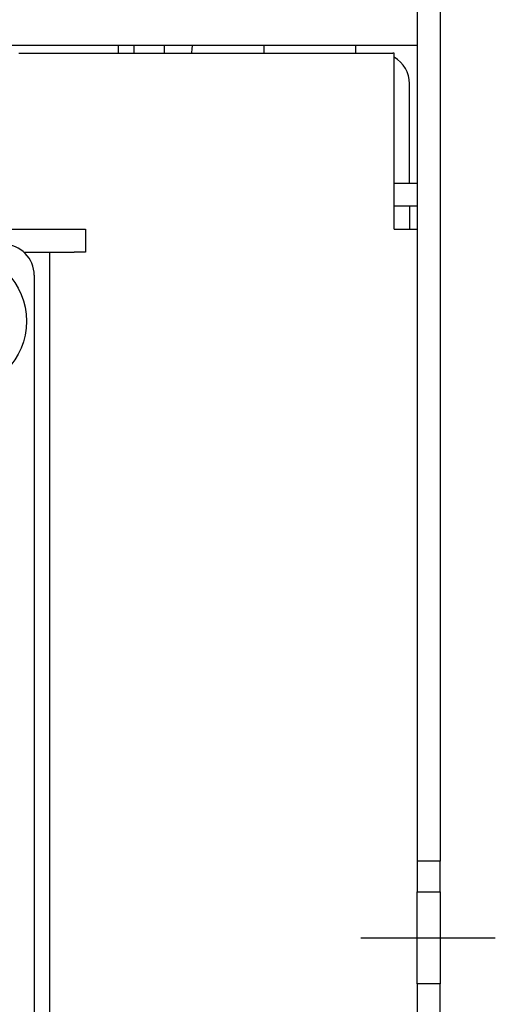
# Model space of a CAD drawing. Extents: x 12847 to 13300, y -1502 to -1025.
# Tile 12 of 42: x 13269 to 13300, y -1469 to -1405. Entities that reach past the tile are written whole.
import ezdxf

# ---------------------------------------------------------------- set-up
doc = ezdxf.new("R2010")
doc.units = 0
doc.linetypes.add('CENTER2', pattern=[28.575, 19.05, -3.175, 3.175, -3.175])
doc.layers.add('2', color=2, linetype='CONTINUOUS')
doc.layers.add('CENTER', color=1, linetype='CENTER2')

msp = doc.modelspace()

# ---------------------------------------------------------------- linework, layer by layer
at = {"layer": '2', "color": 7}
for p, q in [((13294.618, -1354.737), (13294.618, -1459.987)), ((13296.118, -1354.737), (13296.118, -1459.987)), ((13294.618, -1406.737), (13117.618, -1406.737)), ((13275.118, -1407.237), (13275.118, -1406.737)), ((13276.118, -1406.737), (13276.118, -1407.237)), ((13278.118, -1407.237), (13278.118, -1406.737)), ((13284.618, -1407.237), (13284.618, -1406.737)), ((13290.618, -1407.237), (13290.618, -1406.737)), ((13268.618, -1407.237), (13293.018, -1407.237)), ((13279.905, -1406.949), (13279.88, -1407.237)), ((13293.118, -1407.237), (13293.018, -1407.237)), ((13293.118, -1418.737), (13293.118, -1407.237)), ((13294.118, -1415.737), (13294.118, -1409.237)), ((13293.118, -1415.737), (13294.618, -1415.737)), ((13294.618, -1417.237), (13293.118, -1417.237)), ((13294.118, -1417.237), (13294.118, -1418.737)), ((13144.268, -1418.737), (13272.968, -1418.737)), ((13272.968, -1418.737), (13272.968, -1420.237)), ((13293.118, -1418.737), (13294.618, -1418.737)), ((13268.941, -1420.237), (13270.518, -1420.237)), ((13270.518, -1420.237), (13270.618, -1420.237)), ((13270.618, -1420.237), (13272.218, -1420.237)), ((13270.618, -1420.237), (13270.618, -1479.237)), ((13272.968, -1420.237), (13272.218, -1420.237)), ((13269.618, -1421.737), (13269.618, -1477.737)), ((13296.118, -1459.987), (13294.618, -1459.987)), ((13294.618, -1459.987), (13294.618, -1461.987)), ((13296.118, -1461.987), (13296.118, -1459.987)), ((13294.618, -1461.987), (13296.118, -1461.987)), ((13294.618, -1467.987), (13294.618, -1461.987)), ((13296.118, -1461.987), (13296.118, -1467.987)), ((13294.618, -1467.987), (13294.618, -1469.987)), ((13296.118, -1467.987), (13294.618, -1467.987)), ((13296.118, -1469.987), (13296.118, -1467.987))]:
    msp.add_line(p, q, dxfattribs=at)
msp.add_circle((13264.618, -1424.737), 4.5, dxfattribs=at)
for centre, radius, start, end in [((13281.1, -1407.054), 1.2, 164.71129, 175), ((13292.118, -1409.237), 2, 0, 60), ((13267.618, -1421.737), 2, 0, 90)]:
    msp.add_arc(centre, radius, start, end, dxfattribs=at)
at = {"layer": 'CENTER', "color": 7}
msp.add_line((13290.94, -1464.987), (13299.714, -1464.987), dxfattribs=at)

doc.saveas('drawing.dxf')
